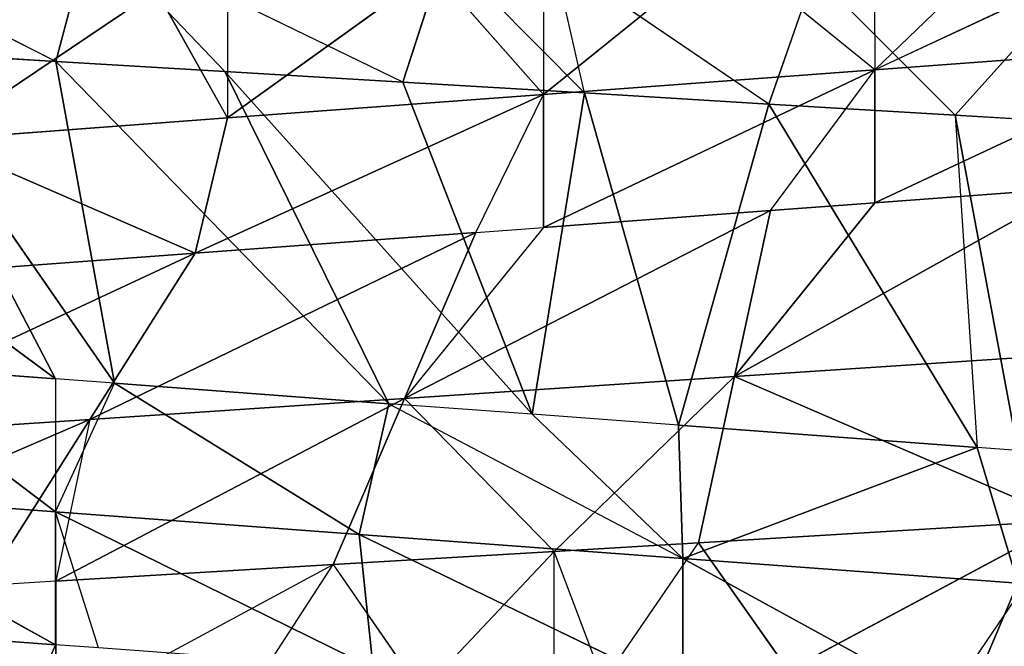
# Model space of a CAD drawing. Extents: x 186 to 416, y 0 to 124.
# Tile 113 of 256: x 244.987 to 245.636, y 37.68 to 38.092. Entities that reach past the tile are written whole.
import ezdxf

# ---------------------------------------------------------------- set-up
doc = ezdxf.new("R2010")
doc.units = 0
doc.header["$LTSCALE"] = 25.4
doc.layers.get('0').update_dxf_attribs({"color": 13, "linetype": 'CONTINUOUS'})

# ---------------------------------------------------------------- blocks, each defined once
blk = doc.blocks.new('PILLS-I-PLAFON-8266-8272_0')
at = {"color": 250}
for p, q in [((60.6, 53.00964, 86.49916), (60.35656, 52.99438, 86.51373)), ((60.6, 53.00964, 86.49916), (60.35656, 52.99438, 86.51373)), ((60.38021, 52.80642, 86.40435), (60.6, 53.00964, 86.49916)), ((60.38021, 52.80642, 86.40435), (60.6, 53.00964, 86.49916)), ((60.4155, 53.00089, 86.5977), (60.6, 53.00964, 86.49916)), ((60.53829, 53.00866, 86.59035), (60.6, 53.00964, 86.49916)), ((60.4155, 53.00089, 86.5977), (60.35656, 52.99438, 86.51373)), ((60.35656, 52.99438, 86.51373), (60.26139, 52.98002, 86.51942)), ((60.2938, 52.98545, 86.60498), (60.35656, 52.99438, 86.51373)), ((60.38021, 52.80642, 86.40435), (60.35656, 52.99438, 86.51373)), ((60.38021, 52.80642, 86.40435), (60.35656, 52.99438, 86.51373)), ((60.2938, 52.98545, 86.60498), (60.26139, 52.98002, 86.51942)), ((60.26139, 52.98002, 86.51942), (60.11582, 52.94857, 86.52813)), ((60.26139, 52.98002, 86.51942), (60.11582, 52.94857, 86.52813)), ((60.26139, 52.98002, 86.51942), (60.16286, 52.76506, 86.41875)), ((60.26139, 52.98002, 86.51942), (60.16286, 52.76506, 86.41875)), ((60.1739, 52.96252, 86.61216), (60.26139, 52.98002, 86.51942)), ((60.26139, 52.98002, 86.60692), (60.26139, 52.98002, 86.51942)), ((60.26139, 52.98002, 86.51942), (60.38021, 52.80642, 86.40435)), ((60.26139, 52.98002, 86.51942), (60.38021, 52.80642, 86.40435)), ((60.11582, 52.94857, 86.52813), (60.1739, 52.96252, 86.61216)), ((59.93306, 52.89204, 86.62656), (60.11582, 52.94857, 86.52813)), ((60.11582, 52.94857, 86.52813), (59.93306, 52.89204, 86.53906)), ((60.11582, 52.94857, 86.52813), (59.93306, 52.89204, 86.53906)), ((60.05648, 52.93237, 86.61918), (60.11582, 52.94857, 86.52813)), ((60.11582, 52.94857, 86.52813), (60.16286, 52.76506, 86.41875)), ((60.11582, 52.94857, 86.52813), (60.16286, 52.76506, 86.41875)), ((59.93306, 52.89204, 86.53906), (59.88628, 52.87434, 86.54186)), ((59.93306, 52.89204, 86.62656), (59.93306, 52.89204, 86.53906)), ((60.16286, 52.76506, 86.41875), (59.93306, 52.89204, 86.53906)), ((60.16286, 52.76506, 86.41875), (59.93306, 52.89204, 86.53906)), ((59.95562, 52.69804, 86.43249), (59.93306, 52.89204, 86.53906)), ((59.95562, 52.69804, 86.43249), (59.88628, 52.87434, 86.54186)), ((60.38021, 52.80642, 86.40435), (60.60278, 52.82019, 86.3896)), ((60.38021, 52.80642, 86.40435), (60.60278, 52.82019, 86.3896)), ((60.38021, 52.80642, 86.40435), (60.16286, 52.76506, 86.41875)), ((60.38021, 52.80642, 86.40435), (60.16286, 52.76506, 86.41875)), ((60.47267, 52.62559, 86.28987), (60.38021, 52.80642, 86.40435)), ((60.38021, 52.80642, 86.40435), (60.60249, 52.63075, 86.28023)), ((60.38021, 52.80642, 86.40435), (60.60249, 52.63075, 86.28023)), ((60.38021, 52.80642, 86.40435), (60.40386, 52.61847, 86.29498)), ((60.38021, 52.80642, 86.40435), (60.40386, 52.61847, 86.29498)), ((60.47267, 52.62559, 86.28987), (60.38021, 52.80642, 86.40435)), ((59.67253, 52.77496, 86.55465), (59.95562, 52.69804, 86.43249)), ((59.67253, 52.77496, 86.55465), (59.95562, 52.69804, 86.43249)), ((59.95562, 52.69804, 86.43249), (60.16286, 52.76506, 86.41875)), ((59.95562, 52.69804, 86.43249), (60.16286, 52.76506, 86.41875)), ((60.25443, 52.59228, 86.30608), (60.16286, 52.76506, 86.41875)), ((60.16286, 52.76506, 86.41875), (60.40386, 52.61847, 86.29498)), ((60.20989, 52.58155, 86.30938), (60.16286, 52.76506, 86.41875)), ((60.16286, 52.76506, 86.41875), (60.40386, 52.61847, 86.29498)), ((59.76263, 52.60831, 86.44527), (59.95562, 52.69804, 86.43249)), ((59.76263, 52.60831, 86.44527), (59.95562, 52.69804, 86.43249)), ((59.95562, 52.69804, 86.43249), (60.02496, 52.52174, 86.32311)), ((60.20989, 52.58155, 86.30938), (59.95562, 52.69804, 86.43249)), ((60.20989, 52.58155, 86.30938), (59.95562, 52.69804, 86.43249)), ((59.95562, 52.69804, 86.43249), (60.02496, 52.52174, 86.32311)), ((60.47267, 52.62559, 86.28987), (60.60249, 52.63075, 86.28023)), ((60.47267, 52.62559, 86.28987), (60.60249, 52.63075, 86.28023)), ((60.57119, 52.63049, 86.10755), (60.47267, 52.62559, 86.20237)), ((60.69468, 52.6279, 86.09838), (60.47267, 52.62559, 86.20237)), ((60.47267, 52.62559, 86.20237), (60.69468, 52.6279, 86.18588)), ((60.47267, 52.62559, 86.28987), (60.69468, 52.6279, 86.18588)), ((60.47267, 52.62559, 86.20237), (60.69468, 52.6279, 86.18588)), ((60.47267, 52.62559, 86.28987), (60.69468, 52.6279, 86.18588)), ((60.25443, 52.59228, 86.30608), (60.47267, 52.62559, 86.20237)), ((60.47267, 52.62559, 86.20237), (60.25443, 52.59228, 86.21857)), ((60.47267, 52.62559, 86.20237), (60.25443, 52.59228, 86.21857)), ((60.25443, 52.59228, 86.30608), (60.47267, 52.62559, 86.20237)), ((60.47267, 52.62559, 86.20237), (60.37385, 52.6144, 86.12221)), ((60.40386, 52.61847, 86.29498), (60.47267, 52.62559, 86.20237)), ((60.40386, 52.61847, 86.29498), (60.47267, 52.62559, 86.28987)), ((60.47214, 52.62555, 86.11491), (60.47267, 52.62559, 86.20237)), ((60.47267, 52.62559, 86.28987), (60.47267, 52.62559, 86.20237)), ((60.25443, 52.59228, 86.30608), (60.40386, 52.61847, 86.29498)), ((60.25443, 52.59228, 86.30608), (60.40386, 52.61847, 86.29498)), ((60.02496, 52.52174, 86.32311), (59.76263, 52.60831, 86.44527)), ((60.02496, 52.52174, 86.32311), (59.76263, 52.60831, 86.44527)), ((60.25443, 52.59228, 86.21857), (60.37385, 52.6144, 86.12221)), ((60.02496, 52.52174, 86.32311), (60.25443, 52.59228, 86.21857)), ((60.02496, 52.52174, 86.32311), (60.25443, 52.59228, 86.21857)), ((60.04619, 52.52991, 86.23404), (60.25443, 52.59228, 86.21857)), ((60.04619, 52.52991, 86.23404), (60.25443, 52.59228, 86.21857)), ((60.25443, 52.59228, 86.21857), (60.18183, 52.57409, 86.13647)), ((60.20989, 52.58155, 86.30938), (60.25443, 52.59228, 86.30608)), ((60.20989, 52.58155, 86.30938), (60.25443, 52.59228, 86.21857)), ((60.25443, 52.59228, 86.13107), (60.25443, 52.59228, 86.21857)), ((60.25443, 52.59228, 86.30608), (60.25443, 52.59228, 86.21857)), ((60.02496, 52.52174, 86.32311), (60.20989, 52.58155, 86.30938)), ((60.02496, 52.52174, 86.32311), (60.20989, 52.58155, 86.30938)), ((60.18183, 52.57409, 86.13647), (60.04619, 52.52991, 86.23404)), ((60.18183, 52.57409, 86.13647), (60.04619, 52.52991, 86.23404)), ((59.85325, 52.44195, 86.24837), (60.04619, 52.52991, 86.23404)), ((59.85325, 52.44195, 86.24837), (60.04619, 52.52991, 86.23404)), ((60.04619, 52.52991, 86.23404), (59.99935, 52.51141, 86.15002)), ((60.02496, 52.52174, 86.32311), (60.04619, 52.52991, 86.23404)), ((60.02496, 52.52174, 86.32311), (60.04619, 52.52991, 86.23404)), ((60.04619, 52.52991, 86.14654), (60.04619, 52.52991, 86.23404)), ((59.85325, 52.44195, 86.33586), (60.02496, 52.52174, 86.32311)), ((60.02496, 52.52174, 86.32311), (59.85325, 52.44195, 86.24837)), ((60.02496, 52.52174, 86.32311), (59.85325, 52.44195, 86.24837)), ((59.85325, 52.44195, 86.33586), (60.02496, 52.52174, 86.32311)), ((59.85325, 52.44195, 86.24837), (59.99935, 52.51141, 86.15002)), ((59.85325, 52.44195, 86.24837), (59.99935, 52.51141, 86.15002)), ((59.93288, 49.6372, 86.49338), (59.74984, 49.73841, 86.47964)), ((59.93288, 49.6372, 86.58087), (59.74984, 49.73841, 86.47964)), ((59.93288, 49.6372, 86.49338), (59.74984, 49.73841, 86.47964)), ((59.93288, 49.6372, 86.58087), (59.74984, 49.73841, 86.47964)), ((59.93288, 49.6372, 86.58087), (59.79435, 49.71081, 86.57057)), ((59.93288, 49.6372, 86.58087), (59.79435, 49.71081, 86.57057)), ((59.93288, 49.6372, 86.40588), (59.80467, 49.7047, 86.39635)), ((59.93288, 49.6372, 86.49338), (59.80467, 49.7047, 86.39635)), ((59.93288, 49.6372, 86.40588), (59.80467, 49.7047, 86.39635)), ((59.93288, 49.6372, 86.49338), (59.80467, 49.7047, 86.39635)), ((59.93288, 49.6372, 86.40588), (59.625, 49.3709, 86.17833)), ((59.93288, 49.6372, 86.40588), (59.625, 49.3709, 86.17833)), ((59.93288, 49.6372, 86.40588), (59.8203, 49.2723, 86.19002)), ((59.93288, 49.6372, 86.40588), (59.8203, 49.2723, 86.19002)), ((59.93288, 49.6372, 86.58087), (59.88433, 49.45111, 86.69236)), ((59.96134, 49.62419, 86.58298), (59.93288, 49.6372, 86.58087)), ((59.9718, 49.61958, 86.40877), (59.93288, 49.6372, 86.40588)), ((59.93288, 49.6372, 86.40588), (59.93288, 49.6372, 86.49338)), ((60.14208, 49.55674, 86.59641), (59.93288, 49.6372, 86.49338)), ((59.93288, 49.6372, 86.49338), (60.13287, 49.55958, 86.50822)), ((59.93288, 49.6372, 86.49338), (60.13287, 49.55958, 86.50822)), ((59.93288, 49.6372, 86.49338), (59.9718, 49.61958, 86.40877)), ((59.96134, 49.62419, 86.58298), (59.93288, 49.6372, 86.49338)), ((60.14208, 49.55674, 86.59641), (59.93288, 49.6372, 86.49338)), ((59.93288, 49.6372, 86.58087), (59.93288, 49.6372, 86.49338)), ((59.9718, 49.61958, 86.40877), (59.8203, 49.2723, 86.19002)), ((59.9718, 49.61958, 86.40877), (59.8203, 49.2723, 86.19002)), ((59.9718, 49.61958, 86.40877), (59.93306, 49.22724, 86.19676)), ((59.9718, 49.61958, 86.40877), (59.93306, 49.22724, 86.19676)), ((60.15244, 49.55362, 86.42218), (59.9718, 49.61958, 86.40877)), ((60.15244, 49.55362, 86.42218), (59.9718, 49.61958, 86.40877)), ((60.13287, 49.55958, 86.50822), (59.9718, 49.61958, 86.40877)), ((60.13287, 49.55958, 86.50822), (59.9718, 49.61958, 86.40877)), ((60.15244, 49.55362, 86.42218), (60.13287, 49.55958, 86.50822)), ((60.15244, 49.55362, 86.42218), (60.13287, 49.55958, 86.50822)), ((60.34606, 49.50919, 86.52406), (60.13287, 49.55958, 86.50822)), ((60.34606, 49.50919, 86.61156), (60.13287, 49.55958, 86.50822)), ((60.34606, 49.50919, 86.52406), (60.13287, 49.55958, 86.50822)), ((60.34606, 49.50919, 86.61156), (60.13287, 49.55958, 86.50822)), ((60.14208, 49.55674, 86.59641), (60.13287, 49.55958, 86.50822)), ((60.14208, 49.55674, 86.59641), (60.13287, 49.55958, 86.50822)), ((60.15244, 49.55362, 86.42218), (59.93306, 49.22724, 86.19676)), ((60.15244, 49.55362, 86.42218), (59.93306, 49.22724, 86.19676)), ((60.15244, 49.55362, 86.42218), (60.04451, 49.19043, 86.20343)), ((60.15244, 49.55362, 86.42218), (60.04451, 49.19043, 86.20343)), ((60.24681, 49.52874, 86.42918), (60.15244, 49.55362, 86.42218)), ((60.15244, 49.55362, 86.42218), (60.34606, 49.50919, 86.52406)), ((60.24681, 49.52874, 86.42918), (60.04451, 49.19043, 86.20343)), ((60.24681, 49.52874, 86.42918), (60.04451, 49.19043, 86.20343)), ((60.16164, 49.15955, 86.21043), (60.24681, 49.52874, 86.42918)), ((60.16164, 49.15955, 86.21043), (60.24681, 49.52874, 86.42918)), ((60.24681, 49.52874, 86.42918), (60.34606, 49.50919, 86.52406)), ((60.28131, 49.13586, 86.2176), (60.24681, 49.52874, 86.42918)), ((60.28131, 49.13586, 86.2176), (60.24681, 49.52874, 86.42918)), ((60.34323, 49.50965, 86.43635), (60.24681, 49.52874, 86.42918)), ((60.28131, 49.13586, 86.2176), (60.34323, 49.50965, 86.43635)), ((60.28131, 49.13586, 86.2176), (60.34323, 49.50965, 86.43635)), ((60.40285, 49.11963, 86.22487), (60.34323, 49.50965, 86.43635)), ((60.40285, 49.11963, 86.22487), (60.34323, 49.50965, 86.43635)), ((60.54003, 49.48967, 86.45096), (60.34323, 49.50965, 86.43635)), ((60.34323, 49.50965, 86.43635), (60.34606, 49.50919, 86.52406)), ((60.54003, 49.48967, 86.45096), (60.34323, 49.50965, 86.43635)), ((60.53075, 49.49006, 86.62527), (60.34606, 49.50919, 86.52406)), ((60.34606, 49.50919, 86.52406), (60.5667, 49.48888, 86.54044)), ((60.34606, 49.50919, 86.52406), (60.5667, 49.48888, 86.54044)), ((60.34606, 49.50919, 86.52406), (60.54003, 49.48967, 86.45096)), ((60.34606, 49.50919, 86.52406), (60.54003, 49.48967, 86.45096)), ((60.34606, 49.50919, 86.61156), (60.34606, 49.50919, 86.52406)), ((60.53075, 49.49006, 86.62527), (60.34606, 49.50919, 86.52406)), ((60.34606, 49.50919, 86.61156), (60.34606, 49.50919, 86.52406)), ((60.40285, 49.11963, 86.22487), (60.54003, 49.48967, 86.45096)), ((60.40285, 49.11963, 86.22487), (60.54003, 49.48967, 86.45096)), ((60.52557, 49.11106, 86.23221), (60.54003, 49.48967, 86.45096)), ((60.52557, 49.11106, 86.23221), (60.5667, 49.48888, 86.45294)), ((60.53075, 49.49006, 86.62527), (60.5667, 49.48888, 86.54044)), ((60.5667, 49.48888, 86.45294), (60.54003, 49.48967, 86.45096)), ((60.5667, 49.48888, 86.54044), (60.54003, 49.48967, 86.45096)), ((59.93306, 49.22724, 86.19676), (59.73689, 49.31106, 86.09753)), ((59.93306, 49.22724, 86.19676), (59.8203, 49.2723, 86.19002)), ((59.93306, 49.22724, 86.19676), (59.95596, 49.21907, 86.11063)), ((60.04451, 49.19043, 86.20343), (59.93306, 49.22724, 86.19676)), ((60.04451, 49.19043, 86.20343), (59.95596, 49.21907, 86.11063)), ((60.16164, 49.15955, 86.21043), (59.95596, 49.21907, 86.11063)), ((60.16164, 49.15955, 86.21043), (60.04451, 49.19043, 86.20343)), ((60.16164, 49.15955, 86.21043), (60.1895, 49.15334, 86.1246)), ((60.28131, 49.13586, 86.2176), (60.16164, 49.15955, 86.21043)), ((60.28131, 49.13586, 86.2176), (60.1895, 49.15334, 86.1246)), ((60.28131, 49.13586, 86.2176), (60.26139, 49.13927, 86.12891)), ((60.40285, 49.11963, 86.22487), (60.26139, 49.13927, 86.12891)), ((60.40285, 49.11963, 86.22487), (60.28131, 49.13586, 86.2176)), ((60.40285, 49.11963, 86.22487), (60.43264, 49.11684, 86.13915)), ((60.52557, 49.11106, 86.23221), (60.40285, 49.11963, 86.22487)), ((60.52557, 49.11106, 86.23221), (60.43264, 49.11684, 86.13915)), ((60.52557, 49.11106, 86.23221), (60.6, 49.10964, 86.14916)), ((60.6, 49.10964, 86.23666), (60.52557, 49.11106, 86.23221))]:
    blk.add_line(p, q, dxfattribs=at)
mesh = blk.add_polyface(dxfattribs=at)
corners = [(60.4155, 53.00089, 86.5977), (60.6, 53.00964, 86.49916), (60.35656, 52.99438, 86.51373)]
mesh.append_faces([[corners[k] for k in face] for face in [(0, 1, 2)]], dxfattribs={"color": 250})
mesh = blk.add_polyface(dxfattribs=at)
corners = [(60.6, 53.00964, 86.49916), (60.38021, 52.80642, 86.40435), (60.35656, 52.99438, 86.51373)]
mesh.append_faces([[corners[k] for k in face] for face in [(0, 1, 2)]], dxfattribs={"color": 250})
mesh = blk.add_polyface(dxfattribs=at)
corners = [(60.60278, 52.82019, 86.3896), (60.38021, 52.80642, 86.40435), (60.6, 53.00964, 86.49916)]
mesh.append_faces([[corners[k] for k in face] for face in [(0, 1, 2)]], dxfattribs={"color": 250})
mesh = blk.add_polyface(dxfattribs=at)
corners = [(60.38021, 52.80642, 86.40435), (60.26139, 52.98002, 86.51942), (60.35656, 52.99438, 86.51373)]
mesh.append_faces([[corners[k] for k in face] for face in [(0, 1, 2)]], dxfattribs={"color": 250})
mesh = blk.add_polyface(dxfattribs=at)
corners = [(60.1739, 52.96252, 86.61216), (60.26139, 52.98002, 86.51942), (60.11582, 52.94857, 86.52813)]
mesh.append_faces([[corners[k] for k in face] for face in [(0, 1, 2)]], dxfattribs={"color": 250})
mesh = blk.add_polyface(dxfattribs=at)
corners = [(60.26139, 52.98002, 86.51942), (60.16286, 52.76506, 86.41875), (60.11582, 52.94857, 86.52813)]
mesh.append_faces([[corners[k] for k in face] for face in [(0, 1, 2)]], dxfattribs={"color": 250})
mesh = blk.add_polyface(dxfattribs=at)
corners = [(60.38021, 52.80642, 86.40435), (60.16286, 52.76506, 86.41875), (60.26139, 52.98002, 86.51942)]
mesh.append_faces([[corners[k] for k in face] for face in [(0, 1, 2)]], dxfattribs={"color": 250})
mesh = blk.add_polyface(dxfattribs=at)
corners = [(59.93306, 52.89204, 86.62656), (60.11582, 52.94857, 86.52813), (59.93306, 52.89204, 86.53906)]
mesh.append_faces([[corners[k] for k in face] for face in [(0, 1, 2)]], dxfattribs={"color": 250})
mesh = blk.add_polyface(dxfattribs=at)
corners = [(60.16286, 52.76506, 86.41875), (59.93306, 52.89204, 86.53906), (60.11582, 52.94857, 86.52813)]
mesh.append_faces([[corners[k] for k in face] for face in [(0, 1, 2)]], dxfattribs={"color": 250})
mesh = blk.add_polyface(dxfattribs=at)
corners = [(60.16286, 52.76506, 86.41875), (59.95562, 52.69804, 86.43249), (59.93306, 52.89204, 86.53906)]
mesh.append_faces([[corners[k] for k in face] for face in [(0, 1, 2)]], dxfattribs={"color": 250})
mesh = blk.add_polyface(dxfattribs=at)
corners = [(59.95562, 52.69804, 86.43249), (59.67253, 52.77496, 86.55465), (59.88628, 52.87434, 86.54186)]
mesh.append_faces([[corners[k] for k in face] for face in [(0, 1, 2)]], dxfattribs={"color": 250})
mesh = blk.add_polyface(dxfattribs=at)
corners = [(60.60278, 52.82019, 86.3896), (60.60249, 52.63075, 86.28023), (60.38021, 52.80642, 86.40435)]
mesh.append_faces([[corners[k] for k in face] for face in [(0, 1, 2)]], dxfattribs={"color": 250})
mesh = blk.add_polyface(dxfattribs=at)
corners = [(60.40386, 52.61847, 86.29498), (60.16286, 52.76506, 86.41875), (60.38021, 52.80642, 86.40435)]
mesh.append_faces([[corners[k] for k in face] for face in [(0, 1, 2)]], dxfattribs={"color": 250})
mesh = blk.add_polyface(dxfattribs=at)
corners = [(60.60249, 52.63075, 86.28023), (60.47267, 52.62559, 86.28987), (60.38021, 52.80642, 86.40435)]
mesh.append_faces([[corners[k] for k in face] for face in [(0, 1, 2)]], dxfattribs={"color": 250})
mesh = blk.add_polyface(dxfattribs=at)
corners = [(60.47267, 52.62559, 86.28987), (60.40386, 52.61847, 86.29498), (60.38021, 52.80642, 86.40435)]
mesh.append_faces([[corners[k] for k in face] for face in [(0, 1, 2)]], dxfattribs={"color": 250})
mesh = blk.add_polyface(dxfattribs=at)
corners = [(59.95562, 52.69804, 86.43249), (59.76263, 52.60831, 86.44527), (59.67253, 52.77496, 86.55465)]
mesh.append_faces([[corners[k] for k in face] for face in [(0, 1, 2)]], dxfattribs={"color": 250})
mesh = blk.add_polyface(dxfattribs=at)
corners = [(60.20989, 52.58155, 86.30938), (59.95562, 52.69804, 86.43249), (60.16286, 52.76506, 86.41875)]
mesh.append_faces([[corners[k] for k in face] for face in [(0, 1, 2)]], dxfattribs={"color": 250})
mesh = blk.add_polyface(dxfattribs=at)
corners = [(60.40386, 52.61847, 86.29498), (60.25443, 52.59228, 86.30608), (60.16286, 52.76506, 86.41875)]
mesh.append_faces([[corners[k] for k in face] for face in [(0, 1, 2)]], dxfattribs={"color": 250})
mesh = blk.add_polyface(dxfattribs=at)
corners = [(60.02496, 52.52174, 86.32311), (59.76263, 52.60831, 86.44527), (59.95562, 52.69804, 86.43249)]
mesh.append_faces([[corners[k] for k in face] for face in [(0, 1, 2)]], dxfattribs={"color": 250})
mesh = blk.add_polyface(dxfattribs=at)
corners = [(60.20989, 52.58155, 86.30938), (60.02496, 52.52174, 86.32311), (59.95562, 52.69804, 86.43249)]
mesh.append_faces([[corners[k] for k in face] for face in [(0, 1, 2)]], dxfattribs={"color": 250})
mesh = blk.add_polyface(dxfattribs=at)
corners = [(60.47267, 52.62559, 86.28987), (60.60249, 52.63075, 86.28023), (60.69468, 52.6279, 86.18588)]
mesh.append_faces([[corners[k] for k in face] for face in [(0, 1, 2)]], dxfattribs={"color": 250})
mesh = blk.add_polyface(dxfattribs=at)
corners = [(60.47267, 52.62559, 86.20237), (60.69468, 52.6279, 86.18588), (60.69468, 52.6279, 86.09838)]
mesh.append_faces([[corners[k] for k in face] for face in [(0, 1, 2)]], dxfattribs={"color": 250})
mesh = blk.add_polyface(dxfattribs=at)
corners = [(60.47267, 52.62559, 86.28987), (60.69468, 52.6279, 86.18588), (60.47267, 52.62559, 86.20237)]
mesh.append_faces([[corners[k] for k in face] for face in [(0, 1, 2)]], dxfattribs={"color": 250})
mesh = blk.add_polyface(dxfattribs=at)
corners = [(60.25443, 52.59228, 86.30608), (60.47267, 52.62559, 86.20237), (60.25443, 52.59228, 86.21857)]
mesh.append_faces([[corners[k] for k in face] for face in [(0, 1, 2)]], dxfattribs={"color": 250})
mesh = blk.add_polyface(dxfattribs=at)
corners = [(60.25443, 52.59228, 86.21857), (60.47267, 52.62559, 86.20237), (60.37385, 52.6144, 86.12221)]
mesh.append_faces([[corners[k] for k in face] for face in [(0, 1, 2)]], dxfattribs={"color": 250})
mesh = blk.add_polyface(dxfattribs=at)
corners = [(60.25443, 52.59228, 86.30608), (60.40386, 52.61847, 86.29498), (60.47267, 52.62559, 86.20237)]
mesh.append_faces([[corners[k] for k in face] for face in [(0, 1, 2)]], dxfattribs={"color": 250})
mesh = blk.add_polyface(dxfattribs=at)
corners = [(60.02496, 52.52174, 86.32311), (59.85325, 52.44195, 86.33586), (59.76263, 52.60831, 86.44527)]
mesh.append_faces([[corners[k] for k in face] for face in [(0, 1, 2)]], dxfattribs={"color": 250})
mesh = blk.add_polyface(dxfattribs=at)
corners = [(60.02496, 52.52174, 86.32311), (60.25443, 52.59228, 86.21857), (60.04619, 52.52991, 86.23404)]
mesh.append_faces([[corners[k] for k in face] for face in [(0, 1, 2)]], dxfattribs={"color": 250})
mesh = blk.add_polyface(dxfattribs=at)
corners = [(60.02496, 52.52174, 86.32311), (60.20989, 52.58155, 86.30938), (60.25443, 52.59228, 86.21857)]
mesh.append_faces([[corners[k] for k in face] for face in [(0, 1, 2)]], dxfattribs={"color": 250})
mesh = blk.add_polyface(dxfattribs=at)
corners = [(60.04619, 52.52991, 86.23404), (60.25443, 52.59228, 86.21857), (60.18183, 52.57409, 86.13647)]
mesh.append_faces([[corners[k] for k in face] for face in [(0, 1, 2)]], dxfattribs={"color": 250})
mesh = blk.add_polyface(dxfattribs=at)
corners = [(60.04619, 52.52991, 86.23404), (60.18183, 52.57409, 86.13647), (60.04619, 52.52991, 86.14654)]
mesh.append_faces([[corners[k] for k in face] for face in [(0, 1, 2)]], dxfattribs={"color": 250})
mesh = blk.add_polyface(dxfattribs=at)
corners = [(59.85325, 52.44195, 86.24837), (60.04619, 52.52991, 86.23404), (59.99935, 52.51141, 86.15002)]
mesh.append_faces([[corners[k] for k in face] for face in [(0, 1, 2)]], dxfattribs={"color": 250})
mesh = blk.add_polyface(dxfattribs=at)
corners = [(60.02496, 52.52174, 86.32311), (60.04619, 52.52991, 86.23404), (59.85325, 52.44195, 86.24837)]
mesh.append_faces([[corners[k] for k in face] for face in [(0, 1, 2)]], dxfattribs={"color": 250})
mesh = blk.add_polyface(dxfattribs=at)
corners = [(59.85325, 52.44195, 86.33586), (60.02496, 52.52174, 86.32311), (59.85325, 52.44195, 86.24837)]
mesh.append_faces([[corners[k] for k in face] for face in [(0, 1, 2)]], dxfattribs={"color": 250})
mesh = blk.add_polyface(dxfattribs=at)
corners = [(59.85325, 52.44195, 86.24837), (59.99935, 52.51141, 86.15002), (59.85325, 52.44195, 86.16087)]
mesh.append_faces([[corners[k] for k in face] for face in [(0, 1, 2)]], dxfattribs={"color": 250})
mesh = blk.add_polyface(dxfattribs=at)
corners = [(59.93288, 49.6372, 86.49338), (59.74984, 49.73841, 86.47964), (59.80467, 49.7047, 86.39635)]
mesh.append_faces([[corners[k] for k in face] for face in [(0, 1, 2)]], dxfattribs={"color": 250})
mesh = blk.add_polyface(dxfattribs=at)
corners = [(59.93288, 49.6372, 86.58087), (59.74984, 49.73841, 86.47964), (59.93288, 49.6372, 86.49338)]
mesh.append_faces([[corners[k] for k in face] for face in [(0, 1, 2)]], dxfattribs={"color": 250})
mesh = blk.add_polyface(dxfattribs=at)
corners = [(59.93288, 49.6372, 86.58087), (59.79435, 49.71081, 86.57057), (59.74984, 49.73841, 86.47964)]
mesh.append_faces([[corners[k] for k in face] for face in [(0, 1, 2)]], dxfattribs={"color": 250})
mesh = blk.add_polyface(dxfattribs=at)
corners = [(59.93288, 49.6372, 86.58087), (59.88433, 49.45111, 86.69236), (59.79435, 49.71081, 86.57057)]
mesh.append_faces([[corners[k] for k in face] for face in [(0, 1, 2)]], dxfattribs={"color": 250})
mesh = blk.add_polyface(dxfattribs=at)
corners = [(59.93288, 49.6372, 86.40588), (59.80467, 49.7047, 86.39635), (59.625, 49.3709, 86.17833)]
mesh.append_faces([[corners[k] for k in face] for face in [(0, 1, 2)]], dxfattribs={"color": 250})
mesh = blk.add_polyface(dxfattribs=at)
corners = [(59.93288, 49.6372, 86.49338), (59.80467, 49.7047, 86.39635), (59.93288, 49.6372, 86.40588)]
mesh.append_faces([[corners[k] for k in face] for face in [(0, 1, 2)]], dxfattribs={"color": 250})
mesh = blk.add_polyface(dxfattribs=at)
corners = [(59.93288, 49.6372, 86.40588), (59.625, 49.3709, 86.17833), (59.8203, 49.2723, 86.19002)]
mesh.append_faces([[corners[k] for k in face] for face in [(0, 1, 2)]], dxfattribs={"color": 250})
mesh = blk.add_polyface(dxfattribs=at)
corners = [(59.9718, 49.61958, 86.40877), (59.93288, 49.6372, 86.40588), (59.8203, 49.2723, 86.19002)]
mesh.append_faces([[corners[k] for k in face] for face in [(0, 1, 2)]], dxfattribs={"color": 250})
mesh = blk.add_polyface(dxfattribs=at)
corners = [(60.14208, 49.55674, 86.59641), (59.93288, 49.6372, 86.49338), (60.13287, 49.55958, 86.50822)]
mesh.append_faces([[corners[k] for k in face] for face in [(0, 1, 2)]], dxfattribs={"color": 250})
mesh = blk.add_polyface(dxfattribs=at)
corners = [(60.13287, 49.55958, 86.50822), (59.93288, 49.6372, 86.49338), (59.9718, 49.61958, 86.40877)]
mesh.append_faces([[corners[k] for k in face] for face in [(0, 1, 2)]], dxfattribs={"color": 250})
mesh = blk.add_polyface(dxfattribs=at)
corners = [(60.14208, 49.55674, 86.59641), (59.96134, 49.62419, 86.58298), (59.93288, 49.6372, 86.49338)]
mesh.append_faces([[corners[k] for k in face] for face in [(0, 1, 2)]], dxfattribs={"color": 250})
mesh = blk.add_polyface(dxfattribs=at)
corners = [(59.9718, 49.61958, 86.40877), (59.8203, 49.2723, 86.19002), (59.93306, 49.22724, 86.19676)]
mesh.append_faces([[corners[k] for k in face] for face in [(0, 1, 2)]], dxfattribs={"color": 250})
mesh = blk.add_polyface(dxfattribs=at)
corners = [(60.15244, 49.55362, 86.42218), (59.9718, 49.61958, 86.40877), (59.93306, 49.22724, 86.19676)]
mesh.append_faces([[corners[k] for k in face] for face in [(0, 1, 2)]], dxfattribs={"color": 250})
mesh = blk.add_polyface(dxfattribs=at)
corners = [(60.13287, 49.55958, 86.50822), (59.9718, 49.61958, 86.40877), (60.15244, 49.55362, 86.42218)]
mesh.append_faces([[corners[k] for k in face] for face in [(0, 1, 2)]], dxfattribs={"color": 250})
mesh = blk.add_polyface(dxfattribs=at)
corners = [(60.34606, 49.50919, 86.52406), (60.13287, 49.55958, 86.50822), (60.15244, 49.55362, 86.42218)]
mesh.append_faces([[corners[k] for k in face] for face in [(0, 1, 2)]], dxfattribs={"color": 250})
mesh = blk.add_polyface(dxfattribs=at)
corners = [(60.34606, 49.50919, 86.61156), (60.13287, 49.55958, 86.50822), (60.34606, 49.50919, 86.52406)]
mesh.append_faces([[corners[k] for k in face] for face in [(0, 1, 2)]], dxfattribs={"color": 250})
mesh = blk.add_polyface(dxfattribs=at)
corners = [(60.34606, 49.50919, 86.61156), (60.14208, 49.55674, 86.59641), (60.13287, 49.55958, 86.50822)]
mesh.append_faces([[corners[k] for k in face] for face in [(0, 1, 2)]], dxfattribs={"color": 250})
mesh = blk.add_polyface(dxfattribs=at)
corners = [(60.15244, 49.55362, 86.42218), (59.93306, 49.22724, 86.19676), (60.04451, 49.19043, 86.20343)]
mesh.append_faces([[corners[k] for k in face] for face in [(0, 1, 2)]], dxfattribs={"color": 250})
mesh = blk.add_polyface(dxfattribs=at)
corners = [(60.24681, 49.52874, 86.42918), (60.15244, 49.55362, 86.42218), (60.04451, 49.19043, 86.20343)]
mesh.append_faces([[corners[k] for k in face] for face in [(0, 1, 2)]], dxfattribs={"color": 250})
mesh = blk.add_polyface(dxfattribs=at)
corners = [(60.24681, 49.52874, 86.42918), (60.04451, 49.19043, 86.20343), (60.16164, 49.15955, 86.21043)]
mesh.append_faces([[corners[k] for k in face] for face in [(0, 1, 2)]], dxfattribs={"color": 250})
mesh = blk.add_polyface(dxfattribs=at)
corners = [(60.28131, 49.13586, 86.2176), (60.24681, 49.52874, 86.42918), (60.16164, 49.15955, 86.21043)]
mesh.append_faces([[corners[k] for k in face] for face in [(0, 1, 2)]], dxfattribs={"color": 250})
mesh = blk.add_polyface(dxfattribs=at)
corners = [(60.34323, 49.50965, 86.43635), (60.24681, 49.52874, 86.42918), (60.28131, 49.13586, 86.2176)]
mesh.append_faces([[corners[k] for k in face] for face in [(0, 1, 2)]], dxfattribs={"color": 250})
mesh = blk.add_polyface(dxfattribs=at)
corners = [(60.40285, 49.11963, 86.22487), (60.34323, 49.50965, 86.43635), (60.28131, 49.13586, 86.2176)]
mesh.append_faces([[corners[k] for k in face] for face in [(0, 1, 2)]], dxfattribs={"color": 250})
mesh = blk.add_polyface(dxfattribs=at)
corners = [(60.54003, 49.48967, 86.45096), (60.34323, 49.50965, 86.43635), (60.40285, 49.11963, 86.22487)]
mesh.append_faces([[corners[k] for k in face] for face in [(0, 1, 2)]], dxfattribs={"color": 250})
mesh = blk.add_polyface(dxfattribs=at)
corners = [(60.34606, 49.50919, 86.52406), (60.34323, 49.50965, 86.43635), (60.54003, 49.48967, 86.45096)]
mesh.append_faces([[corners[k] for k in face] for face in [(0, 1, 2)]], dxfattribs={"color": 250})
mesh = blk.add_polyface(dxfattribs=at)
corners = [(60.53075, 49.49006, 86.62527), (60.34606, 49.50919, 86.52406), (60.5667, 49.48888, 86.54044)]
mesh.append_faces([[corners[k] for k in face] for face in [(0, 1, 2)]], dxfattribs={"color": 250})
mesh = blk.add_polyface(dxfattribs=at)
corners = [(60.5667, 49.48888, 86.54044), (60.34606, 49.50919, 86.52406), (60.54003, 49.48967, 86.45096)]
mesh.append_faces([[corners[k] for k in face] for face in [(0, 1, 2)]], dxfattribs={"color": 250})
mesh = blk.add_polyface(dxfattribs=at)
corners = [(60.53075, 49.49006, 86.62527), (60.34606, 49.50919, 86.61156), (60.34606, 49.50919, 86.52406)]
mesh.append_faces([[corners[k] for k in face] for face in [(0, 1, 2)]], dxfattribs={"color": 250})
mesh = blk.add_polyface(dxfattribs=at)
corners = [(60.54003, 49.48967, 86.45096), (60.40285, 49.11963, 86.22487), (60.52557, 49.11106, 86.23221)]
mesh.append_faces([[corners[k] for k in face] for face in [(0, 1, 2)]], dxfattribs={"color": 250})
mesh = blk.add_polyface(dxfattribs=at)
corners = [(60.6, 49.10964, 86.23666), (60.5667, 49.48888, 86.45294), (60.52557, 49.11106, 86.23221)]
mesh.append_faces([[corners[k] for k in face] for face in [(0, 1, 2)]], dxfattribs={"color": 250})
mesh = blk.add_polyface(dxfattribs=at)
corners = [(59.93306, 49.22724, 86.19676), (59.73689, 49.31106, 86.09753), (59.95596, 49.21907, 86.11063)]
mesh.append_faces([[corners[k] for k in face] for face in [(0, 1, 2)]], dxfattribs={"color": 250})
mesh = blk.add_polyface(dxfattribs=at)
corners = [(60.16164, 49.15955, 86.21043), (59.95596, 49.21907, 86.11063), (60.1895, 49.15334, 86.1246)]
mesh.append_faces([[corners[k] for k in face] for face in [(0, 1, 2)]], dxfattribs={"color": 250})
mesh = blk.add_polyface(dxfattribs=at)
corners = [(60.40285, 49.11963, 86.22487), (60.26139, 49.13927, 86.12891), (60.43264, 49.11684, 86.13915)]
mesh.append_faces([[corners[k] for k in face] for face in [(0, 1, 2)]], dxfattribs={"color": 250})
mesh = blk.add_polyface(dxfattribs=at)
corners = [(60.52557, 49.11106, 86.23221), (60.43264, 49.11684, 86.13915), (60.6, 49.10964, 86.14916)]
mesh.append_faces([[corners[k] for k in face] for face in [(0, 1, 2)]], dxfattribs={"color": 250})
mesh = blk.add_polyface(dxfattribs=at)
corners = [(77.6, 30.05964, 90.26167), (43.6, 30.05964, 0.26166), (43.6, 30.05964, 90.26167)]
mesh.append_faces([[corners[k] for k in face] for face in [(0, 1, 2)]], dxfattribs={"color": 250})
mesh = blk.add_polyface(dxfattribs=at)
corners = [(77.6, 30.05964, 90.26167), (77.6, 30.05964, 0.26166), (43.6, 30.05964, 0.26166)]
mesh.append_faces([[corners[k] for k in face] for face in [(0, 1, 2)]], dxfattribs={"color": 250})
mesh = blk.add_polyface(dxfattribs=at)
corners = [(40.6, 27.05964, 90.26167), (80.6, 27.05964, 0.26166), (80.6, 27.05964, 90.26167)]
mesh.append_faces([[corners[k] for k in face] for face in [(0, 1, 2)]], dxfattribs={"color": 250})
mesh = blk.add_polyface(dxfattribs=at)
corners = [(40.6, 27.05964, 90.26167), (40.6, 27.05964, 0.26166), (80.6, 27.05964, 0.26166)]
mesh.append_faces([[corners[k] for k in face] for face in [(0, 1, 2)]], dxfattribs={"color": 250})

msp = doc.modelspace()

# ---------------------------------------------------------------- block references
at = {"color": 0, "extrusion": (0, -1, -3.88578e-16)}
msp.add_blockref('PILLS-I-PLAFON-8266-8272_0', (185.07765, 1965.15091, -124.26167), dxfattribs=at)

doc.saveas('drawing.dxf')
